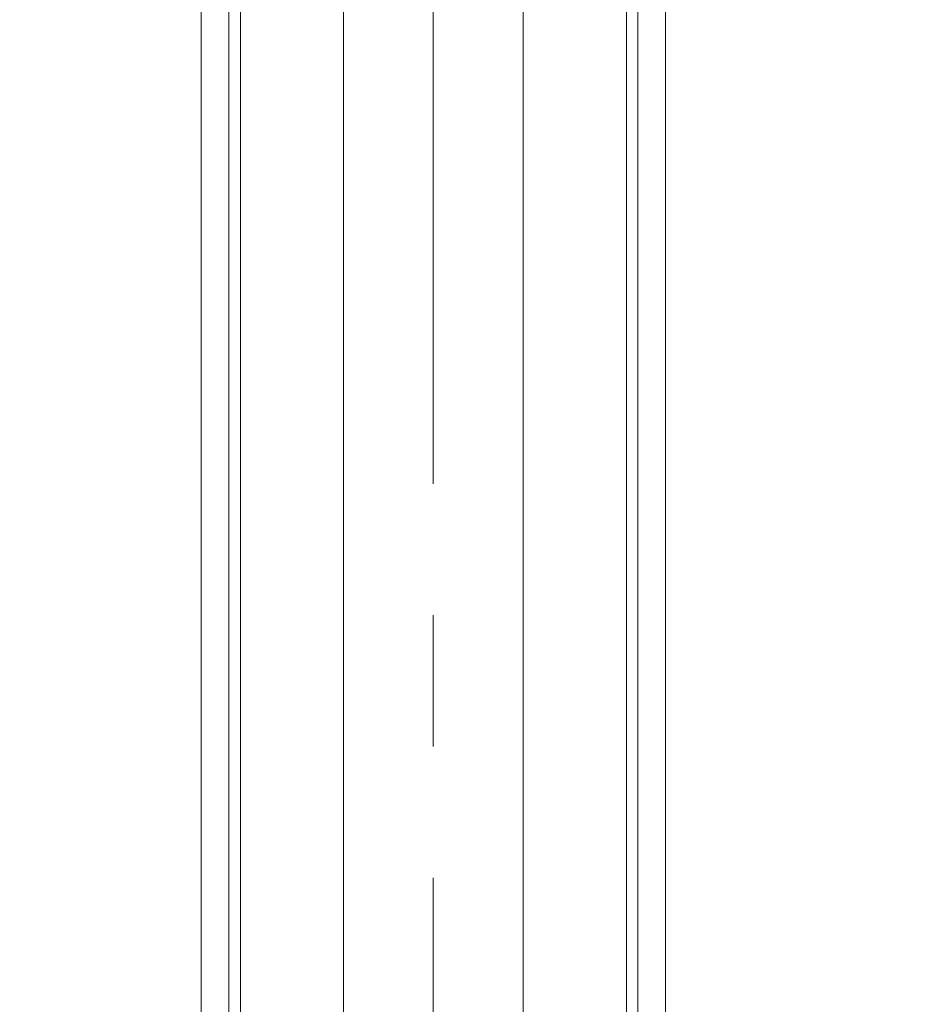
# Model space of a CAD drawing. Header units: millimetres. Extents: x 0 to 594, y 0 to 420.
# Tile 25 of 76: x 108 to 125, y 249 to 268. Entities that reach past the tile are written whole.
import ezdxf

# ---------------------------------------------------------------- set-up
doc = ezdxf.new("R2010")
doc.units = ezdxf.units.MM
doc.linetypes.add('CENTERX2', pattern=[20.32, 12.7, -2.54, 2.54, -2.54])
doc.styles.add('SLDTEXTSTYLE1', font='TXT', dxfattribs={"width": 0.605})
doc.dimstyles.new('SLDDIMSTYLE1', dxfattribs={"dimtxt": 2.568319, "dimasz": 3.3, "dimexe": 0, "dimexo": 0.0625, "dimgap": 0.64208, "dimtad": 1, "dimdec": 0, "dimlfac": 5, "dimrnd": 1e-09, "dimzin": 12, "dimdsep": 46, "dimtxsty": 'SLDTEXTSTYLE1', "dimsah": 1, "dimcen": 0.09, "dimadec": 0, "dimazin": 3, "dimtfac": 1, "dimtdec": 1, "dimtofl": 0, "dimtmove": 0, "dimatfit": 3, "dimfxl": 1, "dimfrac": 2, "dimtolj": 1, "dimtzin": 12, "dimarcsym": 0})

# ---------------------------------------------------------------- blocks, each defined once
blk = doc.blocks.new('_D_15')
at = {"color": 7, "linetype": 'Continuous', "lineweight": 0}
for p, q in [((107.707, 373.504), (185.665, 373.504)), ((184.665, 230.757), (184.665, 373.504)), ((180.133, 306.296), (180.133, 306.884)), ((180.133, 306.884), (184.077, 306.884)), ((184.077, 306.884), (184.077, 306.296)), ((180.133, 297.966), (180.133, 297.378)), ((184.077, 297.378), (184.077, 297.966)), ((180.133, 297.378), (184.077, 297.378)), ((162.794, 230.757), (185.665, 230.757))]:
    blk.add_line(p, q, dxfattribs=at)
for points in [[(184.665, 373.504), (184.165, 370.204), (185.165, 370.204)], [(184.665, 230.757), (185.165, 234.057), (184.165, 234.057)]]:
    blk.add_solid(points, dxfattribs=at)
at = {"color": 7, "linetype": 'Continuous', "lineweight": 0, "char_height": 2.6458, "attachment_point": 1, "rotation": 90, "style": 'SLDTEXTSTYLE1'}
for s, insert in [('28,1', (180.667, 298.701)), ('714', (176.135, 299.191))]:
    blk.add_mtext(s, dxfattribs=dict(at, insert=insert))

msp = doc.modelspace()

# ---------------------------------------------------------------- linework, layer by layer
at = {"color": 7, "linetype": 'CENTERX2', "lineweight": 0}
msp.add_line((115.707, 238.9), (115.707, 369.076), dxfattribs=at)
at = {"color": 7, "linetype": 'Continuous', "lineweight": 15}
for p, q in [((113.972, 240.9), (113.972, 367.076)), ((117.443, 240.9), (117.443, 367.076)), ((111.975, 240.922), (111.975, 366.972)), ((119.44, 240.922), (119.44, 366.972)), ((111.216, 354.656), (111.216, 240.959)), ((111.755, 354.656), (111.755, 240.959)), ((119.66, 354.656), (119.66, 240.959)), ((120.199, 354.656), (120.199, 240.959))]:
    msp.add_line(p, q, dxfattribs=at)

# ---------------------------------------------------------------- dimensions: what is measured, and where the dimension line sits
at = {"color": 7, "linetype": 'Continuous', "lineweight": 0}
dim = msp.add_linear_dim(base=(184.665, 373.504), p1=(162.794, 230.757), p2=(107.707, 373.504), angle=90, dimstyle='SLDDIMSTYLE1', dxfattribs=at)
dim.commit()
dim.dimension.update_dxf_attribs({"geometry": '_D_15', "text_midpoint": (184.665, 302.131), "dimtype": 160})

doc.saveas('drawing.dxf')
